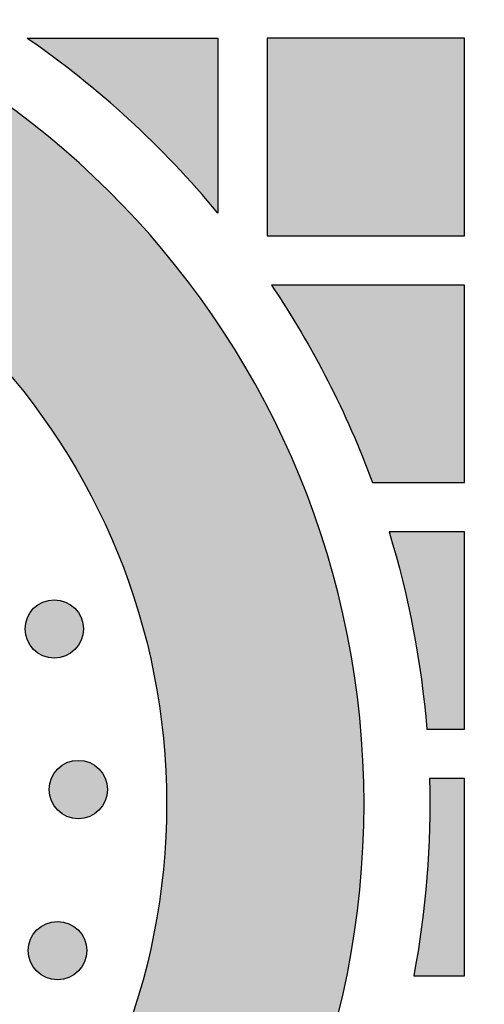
# Model space of a CAD drawing. Header units: millimetres. Extents: x -3873 to -97, y 912 to 4165.
# Tile 84 of 256: x -3297 to -3269, y 1127 to 1187. Entities that reach past the tile are written whole.
import ezdxf

# ---------------------------------------------------------------- set-up
doc = ezdxf.new("R2010")
doc.units = ezdxf.units.MM
doc.layers.add('pattern', color=7, linetype='Continuous', true_color=0x000000)

msp = doc.modelspace()

# ---------------------------------------------------------------- hatches: boundary and pattern name
at = {"layer": 'pattern'}
for points in [[(-3326.622, 1179.69), (-3325.748, 1179.637), (-3324.867, 1179.565), (-3323.982, 1179.473), (-3323.091, 1179.36), (-3322.196, 1179.226), (-3321.298, 1179.072), (-3320.397, 1178.895), (-3319.493, 1178.697), (-3318.588, 1178.477), (-3317.683, 1178.234), (-3316.778, 1177.969), (-3315.873, 1177.68), (-3314.97, 1177.369), (-3314.07, 1177.035), (-3313.174, 1176.677), (-3312.281, 1176.296), (-3311.394, 1175.892), (-3310.513, 1175.464), (-3309.639, 1175.014), (-3308.772, 1174.54), (-3307.914, 1174.044), (-3307.066, 1173.525), (-3306.228, 1172.983), (-3305.402, 1172.42), (-3304.588, 1171.835), (-3303.786, 1171.228), (-3302.999, 1170.601), (-3302.226, 1169.953), (-3301.469, 1169.285), (-3300.728, 1168.598), (-3300.004, 1167.893), (-3299.297, 1167.169), (-3298.609, 1166.427), (-3297.94, 1165.669), (-3297.29, 1164.895), (-3296.661, 1164.106), (-3296.052, 1163.302), (-3295.464, 1162.485), (-3294.897, 1161.655), (-3294.353, 1160.813), (-3293.831, 1159.96), (-3293.331, 1159.096), (-3292.855, 1158.224), (-3292.401, 1157.342), (-3291.971, 1156.454), (-3291.564, 1155.558), (-3291.18, 1154.657), (-3290.82, 1153.751), (-3290.484, 1152.841), (-3290.171, 1151.928), (-3289.881, 1151.012), (-3289.615, 1150.095), (-3289.371, 1149.178), (-3289.151, 1148.26), (-3288.953, 1147.344), (-3288.777, 1146.43), (-3288.624, 1145.518), (-3288.492, 1144.609), (-3288.382, 1143.704), (-3288.292, 1142.803), (-3288.224, 1141.908), (-3288.175, 1141.019), (-3288.146, 1140.136), (-3288.137, 1139.261), (-3288.146, 1138.385), (-3288.175, 1137.502), (-3288.223, 1136.613), (-3288.292, 1135.718), (-3288.381, 1134.817), (-3288.491, 1133.912), (-3288.623, 1133.003), (-3288.776, 1132.091), (-3288.951, 1131.177), (-3289.149, 1130.26), (-3289.37, 1129.343), (-3289.613, 1128.425), (-3289.879, 1127.509), (-3290.169, 1126.593), (-3290.482, 1125.68), (-3290.818, 1124.77), (-3291.178, 1123.863), (-3291.561, 1122.962), (-3291.968, 1122.067), (-3292.398, 1121.178), (-3292.852, 1120.297), (-3293.328, 1119.424), (-3293.827, 1118.56), (-3294.349, 1117.707), (-3294.894, 1116.865), (-3295.46, 1116.035), (-3296.048, 1115.217), (-3296.657, 1114.414), (-3297.286, 1113.624), (-3297.936, 1112.85), (-3298.605, 1112.092), (-3299.293, 1111.351), (-3299.999, 1110.627), (-3300.723, 1109.921), (-3301.464, 1109.234), (-3302.221, 1108.566), (-3302.994, 1107.918), (-3303.781, 1107.29), (-3304.582, 1106.684), (-3305.396, 1106.098), (-3306.223, 1105.535), (-3307.06, 1104.993), (-3307.909, 1104.474), (-3308.766, 1103.977), (-3309.633, 1103.504), (-3310.507, 1103.053), (-3311.388, 1102.625), (-3312.275, 1102.221), (-3313.168, 1101.84), (-3314.064, 1101.482), (-3314.964, 1101.148), (-3315.867, 1100.836), (-3316.771, 1100.548), (-3317.677, 1100.282), (-3318.582, 1100.039), (-3319.487, 1099.819), (-3320.39, 1099.62), (-3321.291, 1099.444), (-3322.19, 1099.289), (-3323.084, 1099.155), (-3323.975, 1099.042), (-3324.861, 1098.95), (-3325.741, 1098.878), (-3326.615, 1098.825), (-3326.614, 1086.814), (-3325.474, 1086.87), (-3324.324, 1086.951), (-3323.168, 1087.059), (-3322.004, 1087.194), (-3320.835, 1087.356), (-3319.66, 1087.545), (-3318.482, 1087.764), (-3317.3, 1088.01), (-3316.116, 1088.286), (-3314.931, 1088.592), (-3313.746, 1088.927), (-3312.561, 1089.292), (-3311.379, 1089.688), (-3310.2, 1090.114), (-3309.024, 1090.57), (-3307.854, 1091.058), (-3306.691, 1091.576), (-3305.535, 1092.124), (-3304.388, 1092.704), (-3303.251, 1093.313), (-3302.125, 1093.953), (-3301.012, 1094.623), (-3299.912, 1095.322), (-3298.826, 1096.051), (-3297.757, 1096.808), (-3296.704, 1097.594), (-3295.67, 1098.407), (-3294.655, 1099.247), (-3293.659, 1100.114), (-3292.685, 1101.006), (-3291.734, 1101.923), (-3290.805, 1102.864), (-3289.9, 1103.828), (-3289.02, 1104.814), (-3288.166, 1105.822), (-3287.338, 1106.849), (-3286.538, 1107.896), (-3285.765, 1108.961), (-3285.02, 1110.043), (-3284.304, 1111.14), (-3283.618, 1112.253), (-3282.961, 1113.379), (-3282.334, 1114.517), (-3281.738, 1115.666), (-3281.172, 1116.826), (-3280.637, 1117.994), (-3280.133, 1119.17), (-3279.66, 1120.353), (-3279.218, 1121.54), (-3278.806, 1122.732), (-3278.426, 1123.927), (-3278.076, 1125.124), (-3277.756, 1126.322), (-3277.466, 1127.519), (-3277.207, 1128.715), (-3276.976, 1129.908), (-3276.775, 1131.099), (-3276.602, 1132.285), (-3276.457, 1133.465), (-3276.34, 1134.64), (-3276.25, 1135.808), (-3276.187, 1136.968), (-3276.149, 1138.119), (-3276.137, 1139.262), (-3276.149, 1140.404), (-3276.187, 1141.555), (-3276.251, 1142.715), (-3276.341, 1143.883), (-3276.458, 1145.058), (-3276.603, 1146.238), (-3276.776, 1147.424), (-3276.978, 1148.615), (-3277.208, 1149.808), (-3277.468, 1151.004), (-3277.758, 1152.201), (-3278.078, 1153.399), (-3278.428, 1154.595), (-3278.809, 1155.79), (-3279.22, 1156.982), (-3279.663, 1158.17), (-3280.136, 1159.352), (-3280.641, 1160.528), (-3281.176, 1161.696), (-3281.742, 1162.856), (-3282.338, 1164.005), (-3282.965, 1165.143), (-3283.622, 1166.269), (-3284.309, 1167.381), (-3285.025, 1168.479), (-3285.769, 1169.561), (-3286.543, 1170.625), (-3287.344, 1171.672), (-3288.172, 1172.699), (-3289.026, 1173.707), (-3289.906, 1174.693), (-3290.811, 1175.657), (-3291.74, 1176.598), (-3292.692, 1177.514), (-3293.666, 1178.406), (-3294.661, 1179.273), (-3295.677, 1180.113), (-3296.711, 1180.926), (-3297.764, 1181.711), (-3298.833, 1182.468), (-3299.919, 1183.197), (-3301.019, 1183.896), (-3302.133, 1184.565), (-3303.258, 1185.205), (-3304.396, 1185.815), (-3305.543, 1186.394), (-3306.699, 1186.942), (-3307.862, 1187.46), (-3309.032, 1187.947), (-3310.208, 1188.404), (-3311.387, 1188.83), (-3312.57, 1189.225), (-3313.754, 1189.59), (-3314.94, 1189.925), (-3316.125, 1190.23), (-3317.309, 1190.506), (-3318.49, 1190.753), (-3319.669, 1190.97), (-3320.843, 1191.16), (-3322.013, 1191.322), (-3323.176, 1191.456), (-3324.333, 1191.564), (-3325.482, 1191.645), (-3326.623, 1191.701)], [(-3285.024, 1175.169), (-3286.302, 1176.667), (-3286.961, 1177.4), (-3287.633, 1178.121), (-3288.319, 1178.832), (-3289.017, 1179.53), (-3289.727, 1180.217), (-3290.45, 1180.891), (-3291.184, 1181.552), (-3291.929, 1182.2), (-3292.686, 1182.835), (-3293.453, 1183.457), (-3294.23, 1184.064), (-3295.018, 1184.657), (-3296.62, 1185.801), (-3285.024, 1185.802)], [(-3282.023, 1173.802), (-3270.023, 1173.803), (-3270.024, 1185.803), (-3282.024, 1185.802)], [(-3281.766, 1170.802), (-3280.846, 1169.389), (-3279.966, 1167.948), (-3279.13, 1166.48), (-3278.337, 1164.986), (-3277.59, 1163.47), (-3276.888, 1161.932), (-3276.234, 1160.376), (-3275.626, 1158.803), (-3270.022, 1158.803), (-3270.023, 1170.803)], [(-3274.614, 1155.803), (-3274.187, 1154.336), (-3273.798, 1152.856), (-3273.45, 1151.365), (-3273.142, 1149.865), (-3272.875, 1148.357), (-3272.648, 1146.843), (-3272.464, 1145.324), (-3272.32, 1143.803), (-3270.021, 1143.803), (-3270.022, 1155.803)], [(-3296.223, 1148.639), (-3296.195, 1148.611), (-3296.166, 1148.584), (-3296.136, 1148.557), (-3296.105, 1148.531), (-3296.074, 1148.505), (-3296.041, 1148.48), (-3296.008, 1148.456), (-3295.974, 1148.431), (-3295.939, 1148.408), (-3295.903, 1148.385), (-3295.867, 1148.363), (-3295.829, 1148.342), (-3295.791, 1148.322), (-3295.753, 1148.302), (-3295.713, 1148.283), (-3295.673, 1148.265), (-3295.632, 1148.248), (-3295.591, 1148.232), (-3295.549, 1148.217), (-3295.507, 1148.203), (-3295.464, 1148.19), (-3295.42, 1148.178), (-3295.376, 1148.167), (-3295.332, 1148.157), (-3295.287, 1148.148), (-3295.242, 1148.14), (-3295.197, 1148.134), (-3295.152, 1148.129), (-3295.106, 1148.125), (-3295.06, 1148.122), (-3295.014, 1148.12), (-3294.968, 1148.119), (-3294.922, 1148.12), (-3294.877, 1148.122), (-3294.831, 1148.125), (-3294.785, 1148.129), (-3294.74, 1148.134), (-3294.694, 1148.141), (-3294.649, 1148.148), (-3294.605, 1148.157), (-3294.56, 1148.167), (-3294.517, 1148.178), (-3294.473, 1148.19), (-3294.43, 1148.203), (-3294.388, 1148.217), (-3294.346, 1148.232), (-3294.304, 1148.248), (-3294.264, 1148.265), (-3294.224, 1148.283), (-3294.184, 1148.302), (-3294.145, 1148.322), (-3294.107, 1148.342), (-3294.07, 1148.363), (-3294.034, 1148.386), (-3293.998, 1148.408), (-3293.963, 1148.432), (-3293.929, 1148.456), (-3293.896, 1148.48), (-3293.863, 1148.506), (-3293.832, 1148.531), (-3293.801, 1148.558), (-3293.771, 1148.584), (-3293.742, 1148.611), (-3293.714, 1148.639), (-3293.686, 1148.667), (-3293.659, 1148.696), (-3293.632, 1148.726), (-3293.606, 1148.757), (-3293.58, 1148.788), (-3293.555, 1148.821), (-3293.53, 1148.854), (-3293.506, 1148.888), (-3293.483, 1148.923), (-3293.46, 1148.959), (-3293.438, 1148.995), (-3293.417, 1149.033), (-3293.397, 1149.071), (-3293.377, 1149.109), (-3293.358, 1149.149), (-3293.34, 1149.189), (-3293.323, 1149.23), (-3293.307, 1149.271), (-3293.292, 1149.313), (-3293.278, 1149.355), (-3293.265, 1149.398), (-3293.253, 1149.442), (-3293.242, 1149.486), (-3293.232, 1149.53), (-3293.223, 1149.575), (-3293.215, 1149.62), (-3293.209, 1149.665), (-3293.204, 1149.71), (-3293.2, 1149.756), (-3293.197, 1149.802), (-3293.195, 1149.848), (-3293.194, 1149.894), (-3293.195, 1149.94), (-3293.197, 1149.985), (-3293.2, 1150.031), (-3293.204, 1150.077), (-3293.209, 1150.122), (-3293.215, 1150.168), (-3293.223, 1150.213), (-3293.232, 1150.257), (-3293.242, 1150.302), (-3293.253, 1150.345), (-3293.265, 1150.389), (-3293.278, 1150.432), (-3293.292, 1150.474), (-3293.307, 1150.516), (-3293.323, 1150.558), (-3293.34, 1150.598), (-3293.358, 1150.638), (-3293.377, 1150.678), (-3293.397, 1150.717), (-3293.417, 1150.755), (-3293.438, 1150.792), (-3293.46, 1150.828), (-3293.483, 1150.864), (-3293.507, 1150.899), (-3293.531, 1150.933), (-3293.555, 1150.966), (-3293.581, 1150.999), (-3293.606, 1151.03), (-3293.633, 1151.061), (-3293.659, 1151.091), (-3293.686, 1151.12), (-3293.714, 1151.148), (-3293.742, 1151.176), (-3293.771, 1151.203), (-3293.801, 1151.23), (-3293.832, 1151.256), (-3293.863, 1151.282), (-3293.896, 1151.307), (-3293.929, 1151.332), (-3293.963, 1151.356), (-3293.998, 1151.379), (-3294.034, 1151.402), (-3294.07, 1151.424), (-3294.108, 1151.445), (-3294.146, 1151.466), (-3294.184, 1151.485), (-3294.224, 1151.504), (-3294.264, 1151.522), (-3294.305, 1151.539), (-3294.346, 1151.555), (-3294.388, 1151.57), (-3294.43, 1151.584), (-3294.473, 1151.597), (-3294.517, 1151.609), (-3294.561, 1151.62), (-3294.605, 1151.63), (-3294.65, 1151.639), (-3294.695, 1151.647), (-3294.74, 1151.653), (-3294.785, 1151.658), (-3294.831, 1151.663), (-3294.877, 1151.665), (-3294.923, 1151.667), (-3294.969, 1151.668), (-3295.015, 1151.667), (-3295.06, 1151.665), (-3295.106, 1151.662), (-3295.152, 1151.658), (-3295.197, 1151.653), (-3295.243, 1151.647), (-3295.288, 1151.639), (-3295.332, 1151.63), (-3295.377, 1151.62), (-3295.42, 1151.609), (-3295.464, 1151.597), (-3295.507, 1151.584), (-3295.549, 1151.57), (-3295.591, 1151.555), (-3295.633, 1151.539), (-3295.673, 1151.522), (-3295.713, 1151.504), (-3295.753, 1151.485), (-3295.792, 1151.465), (-3295.83, 1151.445), (-3295.867, 1151.424), (-3295.903, 1151.402), (-3295.939, 1151.379), (-3295.974, 1151.355), (-3296.008, 1151.331), (-3296.041, 1151.307), (-3296.074, 1151.281), (-3296.105, 1151.256), (-3296.136, 1151.229), (-3296.166, 1151.203), (-3296.195, 1151.176), (-3296.223, 1151.148), (-3296.251, 1151.12), (-3296.278, 1151.091), (-3296.305, 1151.061), (-3296.331, 1151.03), (-3296.357, 1150.999), (-3296.382, 1150.966), (-3296.406, 1150.933), (-3296.431, 1150.899), (-3296.454, 1150.864), (-3296.477, 1150.828), (-3296.499, 1150.792), (-3296.52, 1150.754), (-3296.54, 1150.716), (-3296.56, 1150.678), (-3296.579, 1150.638), (-3296.597, 1150.598), (-3296.614, 1150.557), (-3296.63, 1150.516), (-3296.645, 1150.474), (-3296.659, 1150.432), (-3296.672, 1150.389), (-3296.684, 1150.345), (-3296.695, 1150.301), (-3296.705, 1150.257), (-3296.714, 1150.212), (-3296.722, 1150.167), (-3296.728, 1150.122), (-3296.733, 1150.077), (-3296.737, 1150.031), (-3296.74, 1149.985), (-3296.742, 1149.939), (-3296.743, 1149.893), (-3296.742, 1149.847), (-3296.74, 1149.802), (-3296.737, 1149.756), (-3296.733, 1149.71), (-3296.728, 1149.665), (-3296.721, 1149.619), (-3296.714, 1149.574), (-3296.705, 1149.53), (-3296.695, 1149.486), (-3296.684, 1149.442), (-3296.672, 1149.398), (-3296.659, 1149.355), (-3296.645, 1149.313), (-3296.63, 1149.271), (-3296.614, 1149.229), (-3296.597, 1149.189), (-3296.579, 1149.149), (-3296.56, 1149.109), (-3296.54, 1149.07), (-3296.52, 1149.032), (-3296.499, 1148.995), (-3296.477, 1148.959), (-3296.454, 1148.923), (-3296.43, 1148.888), (-3296.406, 1148.854), (-3296.382, 1148.821), (-3296.356, 1148.788), (-3296.331, 1148.757), (-3296.304, 1148.726), (-3296.278, 1148.696), (-3296.251, 1148.667)], [(-3294.761, 1138.877), (-3294.733, 1138.849), (-3294.704, 1138.822), (-3294.674, 1138.795), (-3294.643, 1138.769), (-3294.612, 1138.743), (-3294.579, 1138.718), (-3294.546, 1138.694), (-3294.512, 1138.67), (-3294.477, 1138.646), (-3294.441, 1138.623), (-3294.405, 1138.601), (-3294.368, 1138.58), (-3294.33, 1138.56), (-3294.291, 1138.54), (-3294.251, 1138.521), (-3294.211, 1138.503), (-3294.171, 1138.486), (-3294.129, 1138.47), (-3294.087, 1138.455), (-3294.045, 1138.441), (-3294.002, 1138.428), (-3293.958, 1138.416), (-3293.915, 1138.405), (-3293.87, 1138.395), (-3293.826, 1138.386), (-3293.781, 1138.379), (-3293.735, 1138.372), (-3293.69, 1138.367), (-3293.644, 1138.363), (-3293.598, 1138.36), (-3293.553, 1138.358), (-3293.507, 1138.357), (-3293.461, 1138.358), (-3293.415, 1138.36), (-3293.369, 1138.363), (-3293.323, 1138.367), (-3293.278, 1138.372), (-3293.233, 1138.379), (-3293.188, 1138.386), (-3293.143, 1138.395), (-3293.099, 1138.405), (-3293.055, 1138.416), (-3293.011, 1138.428), (-3292.968, 1138.441), (-3292.926, 1138.455), (-3292.884, 1138.47), (-3292.843, 1138.486), (-3292.802, 1138.503), (-3292.762, 1138.521), (-3292.722, 1138.54), (-3292.684, 1138.56), (-3292.646, 1138.58), (-3292.608, 1138.602), (-3292.572, 1138.624), (-3292.536, 1138.646), (-3292.501, 1138.67), (-3292.467, 1138.694), (-3292.434, 1138.718), (-3292.401, 1138.744), (-3292.37, 1138.769), (-3292.339, 1138.796), (-3292.309, 1138.822), (-3292.28, 1138.85), (-3292.252, 1138.877), (-3292.225, 1138.905), (-3292.197, 1138.934), (-3292.171, 1138.964), (-3292.144, 1138.995), (-3292.119, 1139.026), (-3292.093, 1139.059), (-3292.069, 1139.092), (-3292.045, 1139.126), (-3292.021, 1139.161), (-3291.999, 1139.197), (-3291.977, 1139.233), (-3291.955, 1139.271), (-3291.935, 1139.309), (-3291.915, 1139.347), (-3291.896, 1139.387), (-3291.878, 1139.427), (-3291.861, 1139.468), (-3291.845, 1139.509), (-3291.83, 1139.551), (-3291.816, 1139.594), (-3291.803, 1139.637), (-3291.791, 1139.68), (-3291.78, 1139.724), (-3291.77, 1139.768), (-3291.761, 1139.813), (-3291.754, 1139.858), (-3291.747, 1139.903), (-3291.742, 1139.948), (-3291.738, 1139.994), (-3291.735, 1140.04), (-3291.733, 1140.086), (-3291.732, 1140.132), (-3291.733, 1140.178), (-3291.735, 1140.224), (-3291.738, 1140.269), (-3291.742, 1140.315), (-3291.747, 1140.36), (-3291.754, 1140.406), (-3291.761, 1140.451), (-3291.77, 1140.495), (-3291.78, 1140.54), (-3291.791, 1140.584), (-3291.803, 1140.627), (-3291.816, 1140.67), (-3291.83, 1140.712), (-3291.845, 1140.754), (-3291.861, 1140.796), (-3291.878, 1140.836), (-3291.896, 1140.877), (-3291.915, 1140.916), (-3291.935, 1140.955), (-3291.955, 1140.993), (-3291.977, 1141.03), (-3291.999, 1141.066), (-3292.021, 1141.102), (-3292.045, 1141.137), (-3292.069, 1141.171), (-3292.094, 1141.204), (-3292.119, 1141.237), (-3292.145, 1141.269), (-3292.171, 1141.299), (-3292.198, 1141.329), (-3292.225, 1141.358), (-3292.252, 1141.386), (-3292.28, 1141.414), (-3292.309, 1141.441), (-3292.339, 1141.468), (-3292.37, 1141.494), (-3292.402, 1141.52), (-3292.434, 1141.545), (-3292.467, 1141.57), (-3292.502, 1141.594), (-3292.536, 1141.617), (-3292.572, 1141.64), (-3292.609, 1141.662), (-3292.646, 1141.683), (-3292.684, 1141.704), (-3292.723, 1141.723), (-3292.762, 1141.742), (-3292.802, 1141.76), (-3292.843, 1141.777), (-3292.884, 1141.793), (-3292.926, 1141.808), (-3292.969, 1141.822), (-3293.012, 1141.835), (-3293.055, 1141.847), (-3293.099, 1141.858), (-3293.143, 1141.868), (-3293.188, 1141.877), (-3293.233, 1141.885), (-3293.278, 1141.891), (-3293.324, 1141.896), (-3293.369, 1141.901), (-3293.415, 1141.904), (-3293.461, 1141.905), (-3293.507, 1141.906), (-3293.553, 1141.905), (-3293.599, 1141.904), (-3293.645, 1141.901), (-3293.69, 1141.896), (-3293.736, 1141.891), (-3293.781, 1141.885), (-3293.826, 1141.877), (-3293.87, 1141.868), (-3293.915, 1141.858), (-3293.959, 1141.847), (-3294.002, 1141.835), (-3294.045, 1141.822), (-3294.088, 1141.808), (-3294.13, 1141.793), (-3294.171, 1141.777), (-3294.212, 1141.76), (-3294.252, 1141.742), (-3294.291, 1141.723), (-3294.33, 1141.703), (-3294.368, 1141.683), (-3294.405, 1141.662), (-3294.442, 1141.64), (-3294.477, 1141.617), (-3294.512, 1141.593), (-3294.546, 1141.569), (-3294.58, 1141.545), (-3294.612, 1141.52), (-3294.644, 1141.494), (-3294.674, 1141.468), (-3294.704, 1141.441), (-3294.733, 1141.414), (-3294.762, 1141.386), (-3294.789, 1141.358), (-3294.816, 1141.329), (-3294.843, 1141.299), (-3294.869, 1141.268), (-3294.895, 1141.237), (-3294.92, 1141.204), (-3294.945, 1141.171), (-3294.969, 1141.137), (-3294.992, 1141.102), (-3295.015, 1141.066), (-3295.037, 1141.03), (-3295.058, 1140.992), (-3295.079, 1140.954), (-3295.098, 1140.916), (-3295.117, 1140.876), (-3295.135, 1140.836), (-3295.152, 1140.795), (-3295.168, 1140.754), (-3295.183, 1140.712), (-3295.198, 1140.67), (-3295.211, 1140.627), (-3295.223, 1140.583), (-3295.234, 1140.539), (-3295.243, 1140.495), (-3295.252, 1140.45), (-3295.26, 1140.405), (-3295.266, 1140.36), (-3295.272, 1140.315), (-3295.276, 1140.269), (-3295.279, 1140.223), (-3295.28, 1140.177), (-3295.281, 1140.131), (-3295.28, 1140.086), (-3295.279, 1140.04), (-3295.276, 1139.994), (-3295.272, 1139.948), (-3295.266, 1139.903), (-3295.26, 1139.858), (-3295.252, 1139.813), (-3295.243, 1139.768), (-3295.234, 1139.724), (-3295.223, 1139.68), (-3295.211, 1139.636), (-3295.197, 1139.593), (-3295.183, 1139.551), (-3295.168, 1139.509), (-3295.152, 1139.467), (-3295.135, 1139.427), (-3295.117, 1139.387), (-3295.098, 1139.347), (-3295.079, 1139.309), (-3295.058, 1139.27), (-3295.037, 1139.233), (-3295.015, 1139.197), (-3294.992, 1139.161), (-3294.969, 1139.126), (-3294.945, 1139.092), (-3294.92, 1139.059), (-3294.895, 1139.026), (-3294.869, 1138.995), (-3294.843, 1138.964), (-3294.816, 1138.934), (-3294.789, 1138.905)], [(-3272.158, 1140.803), (-3272.137, 1139.297), (-3272.156, 1137.79), (-3272.215, 1136.283), (-3272.315, 1134.777), (-3272.454, 1133.275), (-3272.634, 1131.777), (-3272.854, 1130.286), (-3273.113, 1128.803), (-3270.02, 1128.803), (-3270.021, 1140.803)], [(-3296.028, 1129.082), (-3295.999, 1129.055), (-3295.97, 1129.028), (-3295.94, 1129.001), (-3295.91, 1128.975), (-3295.878, 1128.949), (-3295.846, 1128.924), (-3295.812, 1128.899), (-3295.778, 1128.875), (-3295.743, 1128.852), (-3295.708, 1128.829), (-3295.671, 1128.807), (-3295.634, 1128.786), (-3295.596, 1128.765), (-3295.557, 1128.745), (-3295.518, 1128.727), (-3295.478, 1128.709), (-3295.437, 1128.692), (-3295.395, 1128.675), (-3295.354, 1128.66), (-3295.311, 1128.646), (-3295.268, 1128.633), (-3295.225, 1128.621), (-3295.181, 1128.61), (-3295.136, 1128.6), (-3295.092, 1128.592), (-3295.047, 1128.584), (-3295.002, 1128.577), (-3294.956, 1128.572), (-3294.91, 1128.568), (-3294.865, 1128.565), (-3294.819, 1128.563), (-3294.773, 1128.563), (-3294.727, 1128.563), (-3294.681, 1128.565), (-3294.635, 1128.568), (-3294.59, 1128.572), (-3294.544, 1128.578), (-3294.499, 1128.584), (-3294.454, 1128.592), (-3294.409, 1128.6), (-3294.365, 1128.61), (-3294.321, 1128.621), (-3294.278, 1128.633), (-3294.235, 1128.646), (-3294.192, 1128.66), (-3294.15, 1128.676), (-3294.109, 1128.692), (-3294.068, 1128.709), (-3294.028, 1128.727), (-3293.989, 1128.745), (-3293.95, 1128.765), (-3293.912, 1128.786), (-3293.875, 1128.807), (-3293.838, 1128.829), (-3293.802, 1128.852), (-3293.768, 1128.875), (-3293.733, 1128.899), (-3293.7, 1128.924), (-3293.668, 1128.949), (-3293.636, 1128.975), (-3293.605, 1129.001), (-3293.575, 1129.028), (-3293.546, 1129.055), (-3293.518, 1129.082), (-3293.491, 1129.111), (-3293.464, 1129.14), (-3293.437, 1129.17), (-3293.411, 1129.2), (-3293.385, 1129.232), (-3293.36, 1129.264), (-3293.335, 1129.298), (-3293.311, 1129.332), (-3293.288, 1129.367), (-3293.265, 1129.402), (-3293.243, 1129.439), (-3293.222, 1129.476), (-3293.201, 1129.514), (-3293.181, 1129.553), (-3293.163, 1129.592), (-3293.145, 1129.632), (-3293.128, 1129.673), (-3293.111, 1129.714), (-3293.096, 1129.756), (-3293.082, 1129.799), (-3293.069, 1129.842), (-3293.057, 1129.885), (-3293.046, 1129.929), (-3293.036, 1129.974), (-3293.028, 1130.018), (-3293.02, 1130.063), (-3293.013, 1130.108), (-3293.008, 1130.154), (-3293.004, 1130.2), (-3293.001, 1130.245), (-3292.999, 1130.291), (-3292.999, 1130.337), (-3292.999, 1130.383), (-3293.001, 1130.429), (-3293.004, 1130.475), (-3293.008, 1130.52), (-3293.014, 1130.566), (-3293.02, 1130.611), (-3293.028, 1130.656), (-3293.036, 1130.701), (-3293.046, 1130.745), (-3293.057, 1130.789), (-3293.069, 1130.832), (-3293.082, 1130.875), (-3293.096, 1130.918), (-3293.112, 1130.96), (-3293.128, 1131.001), (-3293.145, 1131.042), (-3293.163, 1131.082), (-3293.181, 1131.121), (-3293.201, 1131.16), (-3293.222, 1131.198), (-3293.243, 1131.235), (-3293.265, 1131.272), (-3293.288, 1131.308), (-3293.311, 1131.342), (-3293.335, 1131.377), (-3293.36, 1131.41), (-3293.385, 1131.442), (-3293.411, 1131.474), (-3293.437, 1131.505), (-3293.464, 1131.535), (-3293.491, 1131.564), (-3293.518, 1131.592), (-3293.547, 1131.619), (-3293.576, 1131.646), (-3293.606, 1131.673), (-3293.636, 1131.699), (-3293.668, 1131.725), (-3293.7, 1131.75), (-3293.734, 1131.775), (-3293.768, 1131.799), (-3293.803, 1131.822), (-3293.838, 1131.845), (-3293.875, 1131.867), (-3293.912, 1131.888), (-3293.95, 1131.909), (-3293.989, 1131.929), (-3294.028, 1131.947), (-3294.068, 1131.965), (-3294.109, 1131.982), (-3294.151, 1131.999), (-3294.192, 1132.014), (-3294.235, 1132.028), (-3294.278, 1132.041), (-3294.321, 1132.053), (-3294.365, 1132.064), (-3294.41, 1132.074), (-3294.454, 1132.082), (-3294.499, 1132.09), (-3294.544, 1132.096), (-3294.59, 1132.102), (-3294.636, 1132.106), (-3294.681, 1132.109), (-3294.727, 1132.111), (-3294.773, 1132.111), (-3294.819, 1132.111), (-3294.865, 1132.109), (-3294.911, 1132.106), (-3294.956, 1132.102), (-3295.002, 1132.096), (-3295.047, 1132.09), (-3295.092, 1132.082), (-3295.137, 1132.074), (-3295.181, 1132.064), (-3295.225, 1132.053), (-3295.268, 1132.041), (-3295.311, 1132.028), (-3295.354, 1132.014), (-3295.396, 1131.998), (-3295.437, 1131.982), (-3295.478, 1131.965), (-3295.518, 1131.947), (-3295.557, 1131.928), (-3295.596, 1131.909), (-3295.634, 1131.888), (-3295.671, 1131.867), (-3295.708, 1131.845), (-3295.744, 1131.822), (-3295.779, 1131.799), (-3295.813, 1131.775), (-3295.846, 1131.75), (-3295.878, 1131.725), (-3295.91, 1131.699), (-3295.941, 1131.673), (-3295.971, 1131.646), (-3296, 1131.619), (-3296.028, 1131.591), (-3296.055, 1131.563), (-3296.082, 1131.534), (-3296.109, 1131.504), (-3296.135, 1131.474), (-3296.161, 1131.442), (-3296.186, 1131.41), (-3296.211, 1131.376), (-3296.235, 1131.342), (-3296.258, 1131.307), (-3296.281, 1131.272), (-3296.303, 1131.235), (-3296.324, 1131.198), (-3296.345, 1131.16), (-3296.365, 1131.121), (-3296.383, 1131.082), (-3296.401, 1131.042), (-3296.418, 1131.001), (-3296.435, 1130.959), (-3296.45, 1130.918), (-3296.464, 1130.875), (-3296.477, 1130.832), (-3296.489, 1130.789), (-3296.5, 1130.745), (-3296.51, 1130.7), (-3296.518, 1130.656), (-3296.526, 1130.611), (-3296.533, 1130.566), (-3296.538, 1130.52), (-3296.542, 1130.474), (-3296.545, 1130.429), (-3296.547, 1130.383), (-3296.547, 1130.337), (-3296.547, 1130.291), (-3296.545, 1130.245), (-3296.542, 1130.199), (-3296.538, 1130.154), (-3296.532, 1130.108), (-3296.526, 1130.063), (-3296.518, 1130.018), (-3296.51, 1129.973), (-3296.5, 1129.929), (-3296.489, 1129.885), (-3296.477, 1129.842), (-3296.464, 1129.799), (-3296.45, 1129.756), (-3296.434, 1129.714), (-3296.418, 1129.673), (-3296.401, 1129.632), (-3296.383, 1129.592), (-3296.365, 1129.553), (-3296.345, 1129.514), (-3296.324, 1129.476), (-3296.303, 1129.439), (-3296.281, 1129.402), (-3296.258, 1129.366), (-3296.235, 1129.331), (-3296.211, 1129.297), (-3296.186, 1129.264), (-3296.161, 1129.232), (-3296.135, 1129.2), (-3296.109, 1129.169), (-3296.082, 1129.139), (-3296.055, 1129.11)]]:
    msp.add_hatch(color=256, dxfattribs=at).paths.add_polyline_path(points, flags=0)

# ---------------------------------------------------------------- linework, layer by layer
for points in [[(-3296.62, 1185.801), (-3285.024, 1185.802), (-3285.024, 1175.169)], [(-3275.626, 1158.803), (-3270.022, 1158.803), (-3270.023, 1170.803), (-3281.766, 1170.802)], [(-3272.32, 1143.803), (-3270.021, 1143.803), (-3270.022, 1155.803), (-3274.614, 1155.803)], [(-3273.113, 1128.803), (-3270.02, 1128.803), (-3270.021, 1140.803), (-3272.158, 1140.803)]]:
    msp.add_lwpolyline(points, dxfattribs=at)
msp.add_lwpolyline([(-3282.023, 1173.802), (-3270.023, 1173.803), (-3270.024, 1185.803), (-3282.024, 1185.802)], close=True, dxfattribs=at)
for centre in [(-3294.968, 1149.894), (-3293.507, 1140.132), (-3294.773, 1130.337)]:
    msp.add_circle(centre, 1.774, dxfattribs=at)
for centre, radius, start, end in [((-3328.619, 1139.257), 52.482, 272.18865, 87.8207), ((-3328.619, 1139.257), 56.482, 39.4803, 55.4917), ((-3328.401, 1457.039), 387.7, 270.26416, 310.72828)]:
    msp.add_arc(centre, radius, start, end, dxfattribs=at)
at = {"layer": 'pattern', "extrusion": (0, 0, -1)}
for centre, radius, start, end in [((3328.619, 1139.257), 40.482, 92.82716, 267.16349), ((3328.619, 1139.257), 56.482, 146.04833, 159.75404), ((3328.619, 1139.257), 56.482, 162.96632, 175.38383), ((3328.401, 1457.039), 399.7, 229.07021, 265.88926), ((3328.401, 1457.039), 375.7, 234.147, 269.72755), ((3328.619, 1139.257), 56.482, 178.4319, 190.66643)]:
    msp.add_arc(centre, radius, start, end, dxfattribs=at)

doc.saveas('drawing.dxf')
